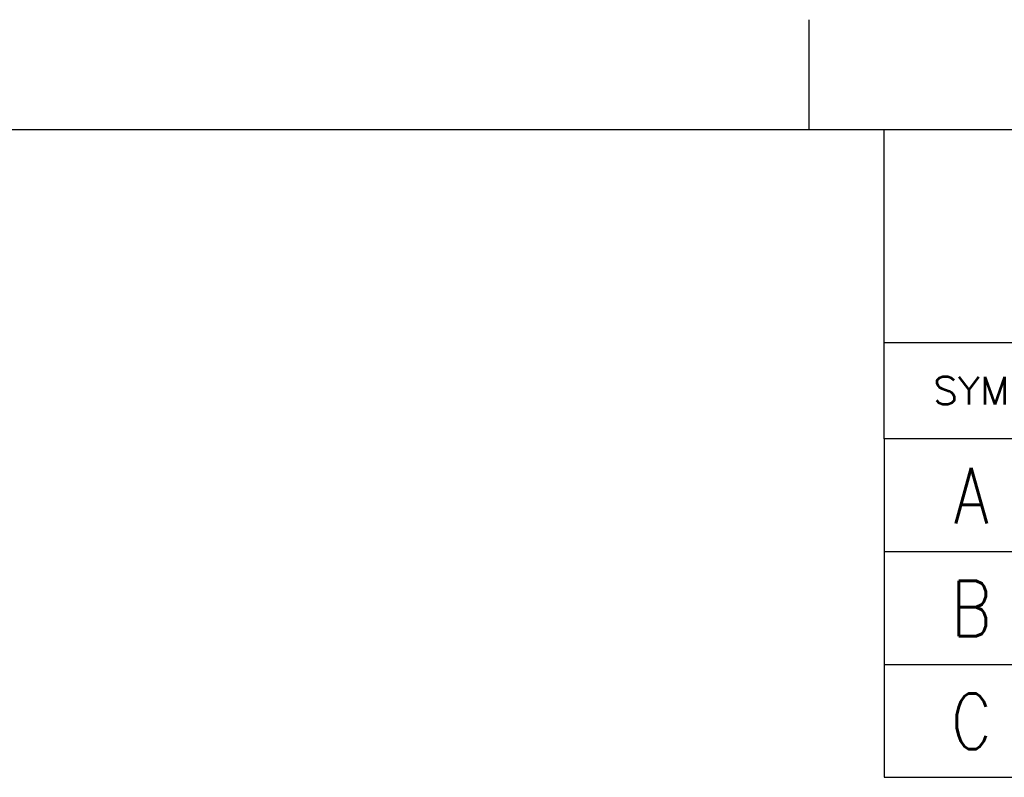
# Model space of a CAD drawing. Header units: inches. Extents: x -399 to 442, y -299 to 295.
# Tile 114 of 134: x 189 to 246, y 251 to 295. Entities that reach past the tile are written whole.
import ezdxf

# ---------------------------------------------------------------- set-up
doc = ezdxf.new("R2010")
doc.units = ezdxf.units.IN
doc.layers.add('1', color=7, linetype='Continuous')
doc.styles.add('CONVERTER_14', font='txt.shx', dxfattribs={"width": 0.81})
doc.styles.add('CONVERTER_17', font='txt.shx', dxfattribs={"width": 1.035})

# ---------------------------------------------------------------- blocks, each defined once
blk = doc.blocks.new('Revision_Block', base_point=(238.818, 276.139))
at = {"color": 4, "linetype": 'Continuous'}
for p, q in [((238.818, 270.583), (238.818, 276.139)), ((435.903, 270.583), (238.818, 270.583)), ((238.818, 270.583), (238.818, 264.083)), ((238.818, 264.083), (238.818, 257.583)), ((238.818, 264.083), (435.903, 264.083)), ((238.818, 257.583), (435.903, 257.583)), ((238.818, 257.583), (238.818, 251.083)), ((238.818, 251.083), (435.903, 251.083))]:
    blk.add_line(p, q, dxfattribs=at)
at = {"color": 4, "insert": (243.842, 273.361), "char_height": 1.6, "attachment_point": 5, "line_spacing_factor": 1.12545, "style": 'CONVERTER_17'}
blk.add_mtext('SYM', dxfattribs=at)
at = {"color": 3, "char_height": 3.2, "attachment_point": 2, "line_spacing_factor": 1.020408, "style": 'CONVERTER_14'}
for s, insert in [('A', (243.842, 268.904)), ('B', (243.842, 262.404)), ('C', (243.842, 255.904))]:
    blk.add_mtext(s, dxfattribs=dict(at, insert=insert))
blk = doc.blocks.new('Drawing_Grid_Zones__403', base_point=(-392.397, -292.923))
at = {"layer": '1', "color": 4, "linetype": 'Continuous'}
blk.add_line((234.478, 294.727), (234.478, 288.377), dxfattribs=at)
blk = doc.blocks.new('A1_Size_Verigy_Frame__405', base_point=(-392.397, -292.923))
at = {"color": 7, "linetype": 'Continuous'}
for q in [(238.818, 288.377), (435.903, 276.139)]:
    blk.add_line((238.818, 276.139), q, dxfattribs=at)
at = {"layer": '1', "color": 7, "linetype": 'Continuous'}
blk.add_line((432.903, 288.377), (-389.397, 288.377), dxfattribs=at)
at = {"layer": '1'}
for name, p in [('Drawing_Grid_Zones__403', (-392.397, -292.923)), ('Revision_Block', (238.818, 276.139))]:
    blk.add_blockref(name, p, dxfattribs=at)

msp = doc.modelspace()

# ---------------------------------------------------------------- block references
msp.add_blockref('A1_Size_Verigy_Frame__405', (-392.397, -292.923))

doc.saveas('drawing.dxf')
